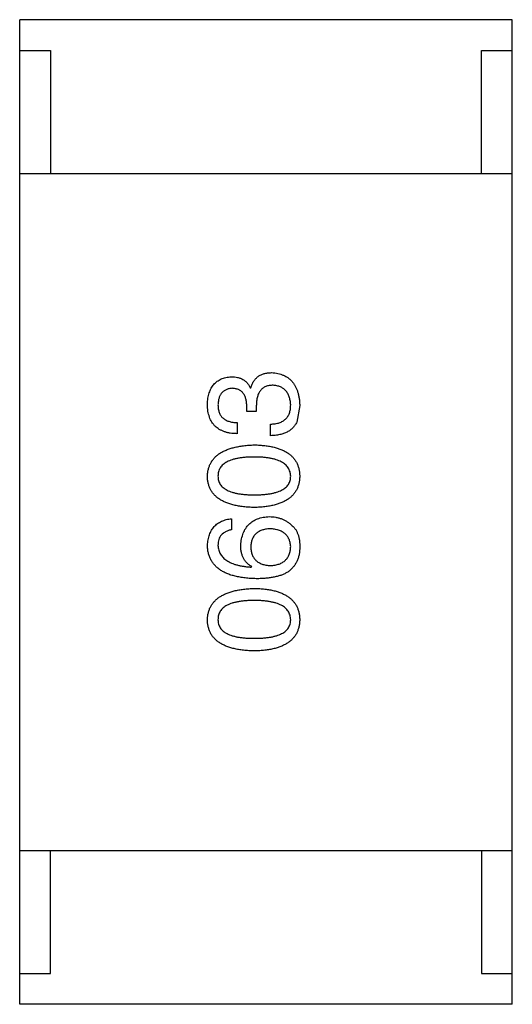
# Model space of a CAD drawing. Header units: inches. Extents: x -39 to 106, y -45 to 75.
# Tile 152 of 222: x 24.705 to 25.505, y 30.169 to 31.769. Entities that reach past the tile are written whole.
import ezdxf

# ---------------------------------------------------------------- set-up
doc = ezdxf.new("R2010")
doc.units = ezdxf.units.IN
doc.header["$LTSCALE"] = 1.21
doc.header["$MEASUREMENT"] = 0
doc.layers.get('0').update_dxf_attribs({"linetype": 'CONTINUOUS'})

msp = doc.modelspace()

# ---------------------------------------------------------------- linework, layer by layer
at = {"color": 7, "linetype": 'Continuous'}
for p, q in [((24.7054, 30.1687), (24.7054, 31.7687)), ((25.5054, 31.7687), (24.7054, 31.7687)), ((25.5054, 30.1687), (25.5054, 31.7687)), ((24.7054, 31.7187), (24.7554, 31.7187)), ((24.7554, 31.7187), (24.7554, 31.5187)), ((25.4554, 31.5187), (25.4554, 31.7187)), ((25.4554, 31.7187), (25.5054, 31.7187)), ((24.7054, 31.5187), (25.5054, 31.5187)), ((25.0799, 31.1705), (25.0807, 31.1705)), ((25.0742, 31.132), (25.0742, 31.1418)), ((25.0897, 31.141), (25.0897, 31.132)), ((25.1602, 31.1418), (25.1553, 31.1147)), ((25.0897, 31.132), (25.0742, 31.132)), ((25.0586, 31.1139), (25.0586, 31.0959)), ((25.1127, 31.0926), (25.1127, 31.1115)), ((25.0496, 30.9578), (25.0496, 30.9398)), ((25.0815, 30.8791), (25.0824, 30.88)), ((24.7054, 30.4187), (25.5054, 30.4187)), ((24.7554, 30.2187), (24.7554, 30.4187)), ((25.4554, 30.4187), (25.4554, 30.2187)), ((24.7054, 30.2187), (24.7554, 30.2187)), ((25.4554, 30.2187), (25.5054, 30.2187)), ((25.5054, 30.1687), (24.7054, 30.1687))]:
    msp.add_line(p, q, dxfattribs=at)
for points, knots in [([(25.0102, 31.1434), (25.0103, 31.1452), (25.0105, 31.1485), (25.0111, 31.1534), (25.012, 31.1579), (25.0132, 31.1622), (25.0146, 31.1661), (25.0163, 31.1697), (25.0183, 31.1731), (25.0206, 31.176), (25.0232, 31.1787), (25.026, 31.1811), (25.0291, 31.1831), (25.0325, 31.1849), (25.0362, 31.1863), (25.0401, 31.1873), (25.0443, 31.1881), (25.0473, 31.1884), (25.0488, 31.1885)], [0, 0, 0, 0, 0.077845, 0.151584, 0.221397, 0.287366, 0.350104, 0.410398, 0.467998, 0.524388, 0.579979, 0.635152, 0.690917, 0.747936, 0.806661, 0.867861, 0.932479, 1, 1, 1, 1]), ([(25.0488, 31.1885), (25.0506, 31.1885), (25.0541, 31.1884), (25.0592, 31.1875), (25.0639, 31.1861), (25.068, 31.1841), (25.0717, 31.1816), (25.075, 31.1784), (25.0778, 31.1747), (25.0792, 31.1719), (25.0799, 31.1705)], [0, 0, 0, 0, 0.143686, 0.277942, 0.40333, 0.521785, 0.638573, 0.755208, 0.874773, 1, 1, 1, 1]), ([(25.0807, 31.1705), (25.081, 31.1715), (25.0817, 31.1734), (25.0828, 31.1762), (25.0841, 31.1788), (25.0855, 31.1812), (25.0871, 31.1834), (25.0889, 31.1855), (25.0907, 31.1873), (25.0928, 31.189), (25.095, 31.1904), (25.0973, 31.1917), (25.0998, 31.1927), (25.1024, 31.1936), (25.1052, 31.1943), (25.1081, 31.1947), (25.1112, 31.195), (25.1133, 31.1951), (25.1143, 31.1951)], [0, 0, 0, 0, 0.069445, 0.136039, 0.200011, 0.261745, 0.322328, 0.381403, 0.438864, 0.496655, 0.554398, 0.612391, 0.672266, 0.733005, 0.79604, 0.861293, 0.928785, 1, 1, 1, 1]), ([(25.1143, 31.1951), (25.1161, 31.1949), (25.1196, 31.1947), (25.1247, 31.1938), (25.1294, 31.1926), (25.1338, 31.1909), (25.1378, 31.1889), (25.1416, 31.1865), (25.145, 31.1837), (25.148, 31.1806), (25.1507, 31.177), (25.1531, 31.1731), (25.1551, 31.1688), (25.1568, 31.1641), (25.1582, 31.1591), (25.1593, 31.1537), (25.1599, 31.1479), (25.1601, 31.1438), (25.1602, 31.1418)], [0, 0, 0, 0, 0.068236, 0.132937, 0.194125, 0.253174, 0.310181, 0.365986, 0.421096, 0.476216, 0.532352, 0.590232, 0.649824, 0.71274, 0.778406, 0.848058, 0.921922, 1, 1, 1, 1]), ([(25.0504, 31.1697), (25.0495, 31.1696), (25.0478, 31.1694), (25.0452, 31.1689), (25.0429, 31.1683), (25.0407, 31.1674), (25.0386, 31.1664), (25.0368, 31.1651), (25.0351, 31.1637), (25.0335, 31.1621), (25.0322, 31.1603), (25.031, 31.1583), (25.03, 31.1562), (25.0291, 31.1538), (25.0285, 31.1513), (25.028, 31.1485), (25.0276, 31.1456), (25.0275, 31.1436), (25.0274, 31.1426)], [0, 0, 0, 0, 0.067655, 0.132224, 0.194132, 0.253145, 0.309858, 0.366002, 0.421361, 0.47702, 0.532632, 0.590536, 0.65067, 0.713258, 0.779588, 0.848803, 0.921949, 1, 1, 1, 1]), ([(25.0742, 31.1418), (25.0741, 31.1429), (25.074, 31.145), (25.0737, 31.1481), (25.0731, 31.151), (25.0724, 31.1537), (25.0715, 31.1561), (25.0705, 31.1584), (25.0693, 31.1604), (25.0679, 31.1623), (25.0663, 31.164), (25.0645, 31.1654), (25.0626, 31.1666), (25.0605, 31.1677), (25.0582, 31.1685), (25.0558, 31.1691), (25.0531, 31.1695), (25.0513, 31.1696), (25.0504, 31.1697)], [0, 0, 0, 0, 0.079415, 0.154091, 0.22508, 0.29186, 0.355026, 0.415127, 0.472418, 0.528511, 0.583551, 0.638361, 0.693547, 0.750023, 0.807857, 0.868401, 0.932259, 1, 1, 1, 1]), ([(25.1168, 31.1746), (25.1157, 31.1746), (25.1136, 31.1745), (25.1105, 31.1741), (25.1076, 31.1735), (25.105, 31.1726), (25.1025, 31.1714), (25.1003, 31.1699), (25.0982, 31.1682), (25.0965, 31.1662), (25.0949, 31.1639), (25.0935, 31.1615), (25.0923, 31.1587), (25.0914, 31.1556), (25.0906, 31.1523), (25.0901, 31.1488), (25.0898, 31.145), (25.0897, 31.1423), (25.0897, 31.141)], [0, 0, 0, 0, 0.066518, 0.129194, 0.188613, 0.245254, 0.300032, 0.353805, 0.407079, 0.461108, 0.516272, 0.574141, 0.634837, 0.699275, 0.767504, 0.840272, 0.917505, 1, 1, 1, 1]), ([(25.1455, 31.1426), (25.1454, 31.1438), (25.1452, 31.1462), (25.1447, 31.1497), (25.144, 31.1529), (25.1431, 31.1559), (25.142, 31.1587), (25.1407, 31.1613), (25.1392, 31.1637), (25.1375, 31.1658), (25.1356, 31.1677), (25.1335, 31.1694), (25.1312, 31.1708), (25.1287, 31.172), (25.126, 31.173), (25.1231, 31.1738), (25.12, 31.1743), (25.1179, 31.1745), (25.1168, 31.1746)], [0, 0, 0, 0, 0.076694, 0.149502, 0.218019, 0.283183, 0.345589, 0.405199, 0.462852, 0.519478, 0.575313, 0.630559, 0.687006, 0.744638, 0.804006, 0.866059, 0.931486, 1, 1, 1, 1]), ([(25.0586, 31.0959), (25.0567, 31.096), (25.0529, 31.0961), (25.0475, 31.0967), (25.0425, 31.0977), (25.0378, 31.0991), (25.0335, 31.1008), (25.0295, 31.1029), (25.0259, 31.1053), (25.0227, 31.1081), (25.0198, 31.1113), (25.0173, 31.1148), (25.0152, 31.1187), (25.0135, 31.123), (25.0121, 31.1276), (25.0111, 31.1326), (25.0104, 31.1379), (25.0103, 31.1415), (25.0102, 31.1434)], [0, 0, 0, 0, 0.074804, 0.144899, 0.211458, 0.274554, 0.334363, 0.392059, 0.448123, 0.503024, 0.558154, 0.613471, 0.670844, 0.729926, 0.792003, 0.857405, 0.926768, 1, 1, 1, 1]), ([(25.0274, 31.1426), (25.0275, 31.1415), (25.0275, 31.1393), (25.0279, 31.1361), (25.0285, 31.1331), (25.0293, 31.1304), (25.0304, 31.1278), (25.0318, 31.1255), (25.0333, 31.1234), (25.0352, 31.1215), (25.0373, 31.1198), (25.0396, 31.1183), (25.0422, 31.117), (25.045, 31.116), (25.048, 31.1151), (25.0514, 31.1145), (25.0549, 31.1141), (25.0573, 31.114), (25.0586, 31.1139)], [0, 0, 0, 0, 0.069877, 0.136363, 0.198671, 0.257968, 0.315462, 0.370709, 0.425568, 0.479847, 0.535753, 0.592303, 0.651386, 0.713311, 0.778642, 0.84836, 0.921866, 1, 1, 1, 1]), ([(25.1127, 31.1115), (25.114, 31.1115), (25.1166, 31.1116), (25.1203, 31.1121), (25.1238, 31.1127), (25.127, 31.1137), (25.13, 31.1148), (25.1327, 31.1162), (25.1351, 31.1178), (25.1373, 31.1196), (25.1392, 31.1217), (25.1409, 31.124), (25.1423, 31.1265), (25.1435, 31.1293), (25.1444, 31.1323), (25.145, 31.1355), (25.1454, 31.139), (25.1455, 31.1414), (25.1455, 31.1426)], [0, 0, 0, 0, 0.07723, 0.149593, 0.217944, 0.282232, 0.34411, 0.402297, 0.458791, 0.513966, 0.568538, 0.623291, 0.679957, 0.737243, 0.798142, 0.86118, 0.928728, 1, 1, 1, 1]), ([(25.1553, 31.1147), (25.1549, 31.1139), (25.1541, 31.1121), (25.1525, 31.1097), (25.1509, 31.1074), (25.149, 31.1053), (25.1469, 31.1034), (25.1447, 31.1016), (25.1423, 31.1), (25.1397, 31.0985), (25.137, 31.0972), (25.134, 31.096), (25.1309, 31.0951), (25.1276, 31.0943), (25.1241, 31.0936), (25.1205, 31.0931), (25.1166, 31.0928), (25.114, 31.0927), (25.1127, 31.0926)], [0, 0, 0, 0, 0.056906, 0.113264, 0.168825, 0.223843, 0.279195, 0.335267, 0.392098, 0.450414, 0.51054, 0.572219, 0.636652, 0.703156, 0.773102, 0.845505, 0.921063, 1, 1, 1, 1]), ([(25.0102, 31.0269), (25.0103, 31.0288), (25.0106, 31.0326), (25.0117, 31.0382), (25.0133, 31.0434), (25.0155, 31.0482), (25.0183, 31.0527), (25.0216, 31.0568), (25.0256, 31.0605), (25.0301, 31.0639), (25.0352, 31.0669), (25.0409, 31.0695), (25.0471, 31.0718), (25.0539, 31.0737), (25.0612, 31.0752), (25.0691, 31.0764), (25.0776, 31.0773), (25.0834, 31.0775), (25.0865, 31.0777)], [0, 0, 0, 0, 0.057415, 0.112361, 0.16496, 0.216437, 0.267441, 0.318839, 0.371478, 0.426325, 0.483626, 0.544235, 0.608673, 0.677374, 0.750405, 0.828394, 0.911525, 1, 1, 1, 1]), ([(25.0865, 31.0777), (25.0894, 31.0776), (25.0951, 31.0774), (25.1034, 31.0766), (25.1111, 31.0755), (25.1183, 31.074), (25.1249, 31.0721), (25.1309, 31.0699), (25.1364, 31.0673), (25.1414, 31.0643), (25.1457, 31.0609), (25.1495, 31.0572), (25.1528, 31.053), (25.1554, 31.0485), (25.1575, 31.0436), (25.159, 31.0384), (25.16, 31.0327), (25.1601, 31.0288), (25.1602, 31.0269)], [0, 0, 0, 0, 0.08769, 0.170218, 0.24749, 0.319818, 0.387758, 0.451391, 0.511445, 0.568185, 0.622681, 0.67526, 0.726746, 0.778428, 0.830764, 0.884397, 0.940866, 1, 1, 1, 1]), ([(25.0865, 31.058), (25.0841, 31.058), (25.0795, 31.0579), (25.0728, 31.0576), (25.0665, 31.057), (25.0608, 31.0561), (25.0554, 31.055), (25.0506, 31.0537), (25.0462, 31.0522), (25.0422, 31.0503), (25.0388, 31.0482), (25.0357, 31.0459), (25.0332, 31.0434), (25.031, 31.0406), (25.0294, 31.0375), (25.0283, 31.0341), (25.0276, 31.0306), (25.0275, 31.0281), (25.0274, 31.0269)], [0, 0, 0, 0, 0.095719, 0.185854, 0.269738, 0.347952, 0.420315, 0.487894, 0.550245, 0.608186, 0.662454, 0.713283, 0.761375, 0.808209, 0.854301, 0.901312, 0.949396, 1, 1, 1, 1]), ([(25.1455, 31.0269), (25.1454, 31.0281), (25.1452, 31.0306), (25.1445, 31.0341), (25.1432, 31.0375), (25.1415, 31.0405), (25.1394, 31.0434), (25.1368, 31.0459), (25.1337, 31.0483), (25.1303, 31.0503), (25.1263, 31.0522), (25.1219, 31.0537), (25.1171, 31.0551), (25.1118, 31.0561), (25.1061, 31.057), (25.1, 31.0576), (25.0934, 31.0579), (25.0888, 31.058), (25.0865, 31.058)], [0, 0, 0, 0, 0.050879, 0.099377, 0.146973, 0.193618, 0.240619, 0.289461, 0.34047, 0.395283, 0.453059, 0.515633, 0.582666, 0.655287, 0.732971, 0.815933, 0.905166, 1, 1, 1, 1]), ([(25.0865, 30.976), (25.0834, 30.9761), (25.0775, 30.9763), (25.0689, 30.9771), (25.061, 30.9782), (25.0536, 30.9797), (25.0467, 30.9816), (25.0405, 30.9838), (25.0348, 30.9864), (25.0297, 30.9894), (25.0252, 30.9928), (25.0213, 30.9965), (25.0179, 31.0007), (25.0152, 31.0052), (25.0131, 31.0101), (25.0115, 31.0154), (25.0105, 31.021), (25.0103, 31.0249), (25.0102, 31.0269)], [0, 0, 0, 0, 0.088823, 0.172287, 0.250296, 0.323438, 0.392244, 0.456221, 0.516635, 0.573871, 0.628, 0.680335, 0.731489, 0.782557, 0.834044, 0.886738, 0.942089, 1, 1, 1, 1]), ([(25.0274, 31.0269), (25.0275, 31.0256), (25.0276, 31.0232), (25.0283, 31.0198), (25.0294, 31.0165), (25.0311, 31.0135), (25.0332, 31.0108), (25.0357, 31.0083), (25.0388, 31.006), (25.0423, 31.004), (25.0462, 31.0022), (25.0506, 31.0007), (25.0555, 30.9994), (25.0608, 30.9983), (25.0665, 30.9975), (25.0728, 30.997), (25.0795, 30.9966), (25.0841, 30.9966), (25.0865, 30.9965)], [0, 0, 0, 0, 0.049764, 0.097007, 0.143217, 0.188577, 0.235116, 0.282997, 0.333719, 0.387776, 0.445989, 0.508679, 0.576563, 0.649481, 0.728235, 0.812722, 0.903548, 1, 1, 1, 1]), ([(25.0865, 30.9965), (25.0888, 30.9966), (25.0935, 30.9966), (25.1001, 30.997), (25.1064, 30.9975), (25.1122, 30.9983), (25.1175, 30.9994), (25.1223, 31.0007), (25.1267, 31.0022), (25.1307, 31.004), (25.1342, 31.006), (25.1372, 31.0083), (25.1397, 31.0108), (25.1418, 31.0135), (25.1435, 31.0165), (25.1447, 31.0198), (25.1453, 31.0232), (25.1454, 31.0256), (25.1455, 31.0269)], [0, 0, 0, 0, 0.096457, 0.187288, 0.27178, 0.350132, 0.423455, 0.491343, 0.554037, 0.612253, 0.666313, 0.717038, 0.764921, 0.811214, 0.856775, 0.902988, 0.950234, 1, 1, 1, 1]), ([(25.1602, 31.0269), (25.1601, 31.0249), (25.16, 31.021), (25.159, 31.0154), (25.1575, 31.0101), (25.1554, 31.0052), (25.1528, 31.0007), (25.1495, 30.9965), (25.1457, 30.9928), (25.1414, 30.9895), (25.1364, 30.9864), (25.1309, 30.9838), (25.1249, 30.9816), (25.1183, 30.9797), (25.1111, 30.9782), (25.1034, 30.9771), (25.0951, 30.9763), (25.0894, 30.9761), (25.0865, 30.976)], [0, 0, 0, 0, 0.059135, 0.115606, 0.169241, 0.221578, 0.273261, 0.324749, 0.377329, 0.431642, 0.488541, 0.548597, 0.612232, 0.680174, 0.752504, 0.829777, 0.912307, 1, 1, 1, 1]), ([(25.0643, 30.9144), (25.0645, 30.9162), (25.0648, 30.9198), (25.0657, 30.9249), (25.0669, 30.9297), (25.0684, 30.9342), (25.0702, 30.9383), (25.0723, 30.9421), (25.0748, 30.9455), (25.0776, 30.9486), (25.0807, 30.9514), (25.0841, 30.9538), (25.0878, 30.9559), (25.0919, 30.9577), (25.0962, 30.959), (25.1009, 30.9601), (25.1059, 30.9608), (25.1093, 30.961), (25.111, 30.9611)], [0, 0, 0, 0, 0.074228, 0.144548, 0.211288, 0.274576, 0.335162, 0.393915, 0.450599, 0.506657, 0.562409, 0.618617, 0.676096, 0.735061, 0.79654, 0.860906, 0.928473, 1, 1, 1, 1]), ([(25.111, 30.9611), (25.1128, 30.9611), (25.1162, 30.961), (25.1213, 30.9603), (25.1262, 30.9591), (25.131, 30.9575), (25.1355, 30.9554), (25.1399, 30.9529), (25.1441, 30.9499), (25.1466, 30.9475), (25.1479, 30.9463)], [0, 0, 0, 0, 0.12904, 0.253809, 0.377066, 0.499122, 0.621469, 0.744665, 0.870607, 1, 1, 1, 1]), ([(25.0102, 30.9144), (25.0104, 30.916), (25.0106, 30.9191), (25.0113, 30.9236), (25.0123, 30.9278), (25.0135, 30.9318), (25.015, 30.9355), (25.0168, 30.9389), (25.0189, 30.9421), (25.0212, 30.945), (25.0238, 30.9475), (25.0267, 30.9498), (25.0299, 30.9519), (25.0333, 30.9536), (25.037, 30.9551), (25.0409, 30.9563), (25.0452, 30.9573), (25.0481, 30.9576), (25.0496, 30.9578)], [0, 0, 0, 0, 0.073784, 0.144317, 0.211047, 0.274818, 0.336501, 0.395724, 0.453465, 0.510016, 0.566585, 0.622844, 0.680328, 0.739335, 0.800408, 0.863904, 0.93053, 1, 1, 1, 1]), ([(25.1479, 30.9463), (25.149, 30.9454), (25.1511, 30.9435), (25.1537, 30.94), (25.1559, 30.9361), (25.1577, 30.9317), (25.159, 30.9268), (25.1599, 30.9215), (25.1603, 30.9156), (25.1603, 30.9116), (25.1602, 30.9095)], [0, 0, 0, 0, 0.105033, 0.21147, 0.321511, 0.438526, 0.563605, 0.698055, 0.843218, 1, 1, 1, 1]), ([(25.0496, 30.9398), (25.0478, 30.9394), (25.0445, 30.9387), (25.0399, 30.9368), (25.0361, 30.9344), (25.0329, 30.9315), (25.0304, 30.928), (25.0287, 30.9239), (25.0276, 30.9193), (25.0275, 30.9161), (25.0274, 30.9144)], [0, 0, 0, 0, 0.1439, 0.274233, 0.394478, 0.509388, 0.621911, 0.738504, 0.863414, 1, 1, 1, 1]), ([(25.1119, 30.9414), (25.1106, 30.9413), (25.1083, 30.9412), (25.1048, 30.9407), (25.1016, 30.9399), (25.0986, 30.939), (25.0958, 30.9379), (25.0933, 30.9366), (25.091, 30.935), (25.0889, 30.9333), (25.0871, 30.9313), (25.0854, 30.9292), (25.0841, 30.9268), (25.0829, 30.9242), (25.082, 30.9214), (25.0813, 30.9184), (25.0809, 30.9152), (25.0808, 30.913), (25.0807, 30.9119)], [0, 0, 0, 0, 0.076288, 0.14871, 0.216387, 0.281386, 0.342528, 0.402111, 0.4591, 0.514852, 0.569974, 0.625644, 0.682226, 0.740156, 0.800362, 0.863471, 0.930116, 1, 1, 1, 1]), ([(25.1455, 30.9127), (25.1454, 30.9138), (25.1452, 30.916), (25.1446, 30.9191), (25.1439, 30.922), (25.1428, 30.9247), (25.1415, 30.9272), (25.14, 30.9295), (25.1383, 30.9316), (25.1363, 30.9335), (25.134, 30.9352), (25.1316, 30.9367), (25.1289, 30.938), (25.1259, 30.9391), (25.1227, 30.94), (25.1193, 30.9407), (25.1157, 30.9412), (25.1132, 30.9413), (25.1119, 30.9414)], [0, 0, 0, 0, 0.066682, 0.130303, 0.190802, 0.248749, 0.30534, 0.361219, 0.415721, 0.471765, 0.528279, 0.586428, 0.64659, 0.710143, 0.776461, 0.846692, 0.921137, 1, 1, 1, 1]), ([(25.0897, 30.8603), (25.0866, 30.8604), (25.0805, 30.8606), (25.0716, 30.8614), (25.0634, 30.8626), (25.0557, 30.8642), (25.0486, 30.8661), (25.0421, 30.8685), (25.0362, 30.8713), (25.031, 30.8745), (25.0262, 30.8781), (25.0221, 30.8821), (25.0186, 30.8865), (25.0157, 30.8913), (25.0134, 30.8965), (25.0117, 30.9021), (25.0106, 30.9081), (25.0104, 30.9123), (25.0102, 30.9144)], [0, 0, 0, 0, 0.087517, 0.169686, 0.246944, 0.319347, 0.387088, 0.450961, 0.511075, 0.567974, 0.622351, 0.675039, 0.726853, 0.778688, 0.83093, 0.884738, 0.941043, 1, 1, 1, 1]), ([(25.0274, 30.9144), (25.0275, 30.9131), (25.0277, 30.9105), (25.0286, 30.9069), (25.0297, 30.9034), (25.0314, 30.9002), (25.0334, 30.8971), (25.0358, 30.8944), (25.0386, 30.8918), (25.0418, 30.8895), (25.0454, 30.8874), (25.0494, 30.8855), (25.0538, 30.8839), (25.0586, 30.8825), (25.0638, 30.8813), (25.0693, 30.8803), (25.0753, 30.8796), (25.0794, 30.8793), (25.0815, 30.8791)], [0, 0, 0, 0, 0.054741, 0.107075, 0.158339, 0.208382, 0.258772, 0.310045, 0.362765, 0.417822, 0.475982, 0.537466, 0.602901, 0.673037, 0.747247, 0.826291, 0.910782, 1, 1, 1, 1]), ([(25.0824, 30.88), (25.0809, 30.8808), (25.0781, 30.8825), (25.0744, 30.8857), (25.0713, 30.8893), (25.0687, 30.8935), (25.0668, 30.8981), (25.0653, 30.9031), (25.0645, 30.9086), (25.0644, 30.9124), (25.0643, 30.9144)], [0, 0, 0, 0, 0.122276, 0.239997, 0.35611, 0.473903, 0.59404, 0.720428, 0.855383, 1, 1, 1, 1]), ([(25.1127, 30.8816), (25.114, 30.8817), (25.1165, 30.8818), (25.1201, 30.8824), (25.1235, 30.8831), (25.1267, 30.8841), (25.1296, 30.8852), (25.1323, 30.8867), (25.1347, 30.8883), (25.1369, 30.8902), (25.1389, 30.8922), (25.1405, 30.8945), (25.142, 30.897), (25.1432, 30.8998), (25.1441, 30.9027), (25.1448, 30.9058), (25.1453, 30.9092), (25.1454, 30.9115), (25.1455, 30.9127)], [0, 0, 0, 0, 0.076467, 0.148148, 0.216496, 0.280559, 0.342274, 0.401168, 0.458322, 0.514073, 0.569257, 0.62465, 0.68124, 0.739113, 0.799947, 0.862804, 0.929597, 1, 1, 1, 1]), ([(25.0807, 30.9119), (25.0808, 30.9108), (25.0809, 30.9085), (25.0813, 30.9052), (25.082, 30.9021), (25.083, 30.8993), (25.0841, 30.8966), (25.0856, 30.8942), (25.0872, 30.892), (25.0891, 30.89), (25.0912, 30.8881), (25.0936, 30.8866), (25.0962, 30.8852), (25.099, 30.884), (25.1021, 30.8831), (25.1054, 30.8824), (25.109, 30.8818), (25.1114, 30.8817), (25.1127, 30.8816)], [0, 0, 0, 0, 0.070453, 0.136523, 0.199866, 0.260392, 0.318446, 0.374657, 0.430182, 0.485556, 0.541071, 0.598396, 0.657208, 0.718642, 0.783247, 0.851631, 0.923928, 1, 1, 1, 1]), ([(25.1602, 30.9095), (25.1601, 30.9074), (25.1599, 30.9034), (25.1588, 30.8976), (25.1572, 30.8921), (25.155, 30.8871), (25.1522, 30.8824), (25.1489, 30.8782), (25.145, 30.8743), (25.1421, 30.8721), (25.1406, 30.8709)], [0, 0, 0, 0, 0.137449, 0.267856, 0.393219, 0.514735, 0.63397, 0.753734, 0.874967, 1, 1, 1, 1]), ([(25.1406, 30.8709), (25.139, 30.8701), (25.1358, 30.8683), (25.1306, 30.8661), (25.1249, 30.8643), (25.1187, 30.8629), (25.1121, 30.8617), (25.1051, 30.8609), (25.0976, 30.8603), (25.0924, 30.8603), (25.0897, 30.8603)], [0, 0, 0, 0, 0.101889, 0.209155, 0.322694, 0.442863, 0.569758, 0.70479, 0.848502, 1, 1, 1, 1]), ([(25.0102, 30.7937), (25.0103, 30.7957), (25.0106, 30.7995), (25.0117, 30.805), (25.0133, 30.8102), (25.0155, 30.8151), (25.0183, 30.8195), (25.0216, 30.8236), (25.0256, 30.8273), (25.0301, 30.8307), (25.0352, 30.8337), (25.0409, 30.8364), (25.0471, 30.8386), (25.0539, 30.8405), (25.0612, 30.8421), (25.0691, 30.8433), (25.0776, 30.8441), (25.0834, 30.8444), (25.0865, 30.8445)], [0, 0, 0, 0, 0.057415, 0.112361, 0.16496, 0.216437, 0.267441, 0.318839, 0.371478, 0.426325, 0.483626, 0.544235, 0.608673, 0.677374, 0.750405, 0.828394, 0.911525, 1, 1, 1, 1]), ([(25.0865, 30.8445), (25.0894, 30.8444), (25.0951, 30.8442), (25.1034, 30.8435), (25.1111, 30.8424), (25.1183, 30.8408), (25.1249, 30.839), (25.1309, 30.8367), (25.1364, 30.8341), (25.1414, 30.8311), (25.1457, 30.8278), (25.1495, 30.824), (25.1528, 30.8199), (25.1554, 30.8154), (25.1575, 30.8105), (25.159, 30.8052), (25.16, 30.7996), (25.1601, 30.7957), (25.1602, 30.7937)], [0, 0, 0, 0, 0.08769, 0.170218, 0.24749, 0.319818, 0.387758, 0.451391, 0.511445, 0.568185, 0.622681, 0.67526, 0.726746, 0.778428, 0.830764, 0.884397, 0.940866, 1, 1, 1, 1]), ([(25.0865, 30.8249), (25.0841, 30.8248), (25.0795, 30.8248), (25.0728, 30.8244), (25.0665, 30.8238), (25.0608, 30.823), (25.0554, 30.8219), (25.0506, 30.8206), (25.0462, 30.819), (25.0422, 30.8172), (25.0388, 30.8151), (25.0357, 30.8128), (25.0332, 30.8102), (25.031, 30.8074), (25.0294, 30.8043), (25.0283, 30.801), (25.0276, 30.7974), (25.0275, 30.795), (25.0274, 30.7937)], [0, 0, 0, 0, 0.095719, 0.185854, 0.269738, 0.347952, 0.420315, 0.487894, 0.550245, 0.608186, 0.662454, 0.713283, 0.761375, 0.808209, 0.854301, 0.901312, 0.949396, 1, 1, 1, 1]), ([(25.1455, 30.7937), (25.1454, 30.795), (25.1452, 30.7974), (25.1445, 30.801), (25.1432, 30.8043), (25.1415, 30.8074), (25.1394, 30.8102), (25.1368, 30.8128), (25.1337, 30.8151), (25.1303, 30.8172), (25.1263, 30.819), (25.1219, 30.8206), (25.1171, 30.8219), (25.1118, 30.823), (25.1061, 30.8238), (25.1, 30.8244), (25.0934, 30.8248), (25.0888, 30.8248), (25.0865, 30.8249)], [0, 0, 0, 0, 0.050879, 0.099377, 0.146973, 0.193618, 0.240619, 0.289461, 0.34047, 0.395283, 0.453059, 0.515633, 0.582666, 0.655287, 0.732971, 0.815933, 0.905166, 1, 1, 1, 1]), ([(25.0865, 30.7429), (25.0834, 30.743), (25.0775, 30.7432), (25.0689, 30.744), (25.061, 30.745), (25.0536, 30.7466), (25.0467, 30.7484), (25.0405, 30.7507), (25.0348, 30.7533), (25.0297, 30.7563), (25.0252, 30.7596), (25.0213, 30.7634), (25.0179, 30.7675), (25.0152, 30.772), (25.0131, 30.777), (25.0115, 30.7822), (25.0105, 30.7878), (25.0103, 30.7917), (25.0102, 30.7937)], [0, 0, 0, 0, 0.088823, 0.172287, 0.250296, 0.323438, 0.392244, 0.456221, 0.516635, 0.573871, 0.628, 0.680335, 0.731489, 0.782557, 0.834044, 0.886738, 0.942089, 1, 1, 1, 1]), ([(25.0274, 30.7937), (25.0275, 30.7925), (25.0276, 30.7901), (25.0283, 30.7866), (25.0294, 30.7834), (25.0311, 30.7804), (25.0332, 30.7776), (25.0357, 30.7751), (25.0388, 30.7729), (25.0423, 30.7709), (25.0462, 30.7691), (25.0506, 30.7675), (25.0555, 30.7663), (25.0608, 30.7652), (25.0665, 30.7644), (25.0728, 30.7638), (25.0795, 30.7634), (25.0841, 30.7634), (25.0865, 30.7634)], [0, 0, 0, 0, 0.049764, 0.097007, 0.143217, 0.188577, 0.235116, 0.282997, 0.333719, 0.387776, 0.445989, 0.508679, 0.576563, 0.649481, 0.728235, 0.812722, 0.903548, 1, 1, 1, 1]), ([(25.0865, 30.7634), (25.0888, 30.7634), (25.0935, 30.7634), (25.1001, 30.7638), (25.1064, 30.7644), (25.1122, 30.7652), (25.1175, 30.7663), (25.1223, 30.7675), (25.1267, 30.7691), (25.1307, 30.7709), (25.1342, 30.7729), (25.1372, 30.7751), (25.1397, 30.7776), (25.1418, 30.7804), (25.1435, 30.7834), (25.1447, 30.7866), (25.1453, 30.7901), (25.1454, 30.7925), (25.1455, 30.7937)], [0, 0, 0, 0, 0.096457, 0.187288, 0.27178, 0.350132, 0.423455, 0.491343, 0.554037, 0.612253, 0.666313, 0.717038, 0.764921, 0.811214, 0.856775, 0.902988, 0.950234, 1, 1, 1, 1]), ([(25.1602, 30.7937), (25.1601, 30.7917), (25.16, 30.7878), (25.159, 30.7822), (25.1575, 30.777), (25.1554, 30.7721), (25.1528, 30.7675), (25.1495, 30.7634), (25.1457, 30.7596), (25.1414, 30.7563), (25.1364, 30.7533), (25.1309, 30.7507), (25.1249, 30.7484), (25.1183, 30.7466), (25.1111, 30.745), (25.1034, 30.744), (25.0951, 30.7432), (25.0894, 30.743), (25.0865, 30.7429)], [0, 0, 0, 0, 0.059135, 0.115606, 0.169241, 0.221578, 0.273261, 0.324749, 0.377329, 0.431642, 0.488541, 0.548597, 0.612232, 0.680174, 0.752504, 0.829777, 0.912307, 1, 1, 1, 1])]:
    msp.add_open_spline(points, degree=3, knots=knots, dxfattribs=at)

doc.saveas('drawing.dxf')
